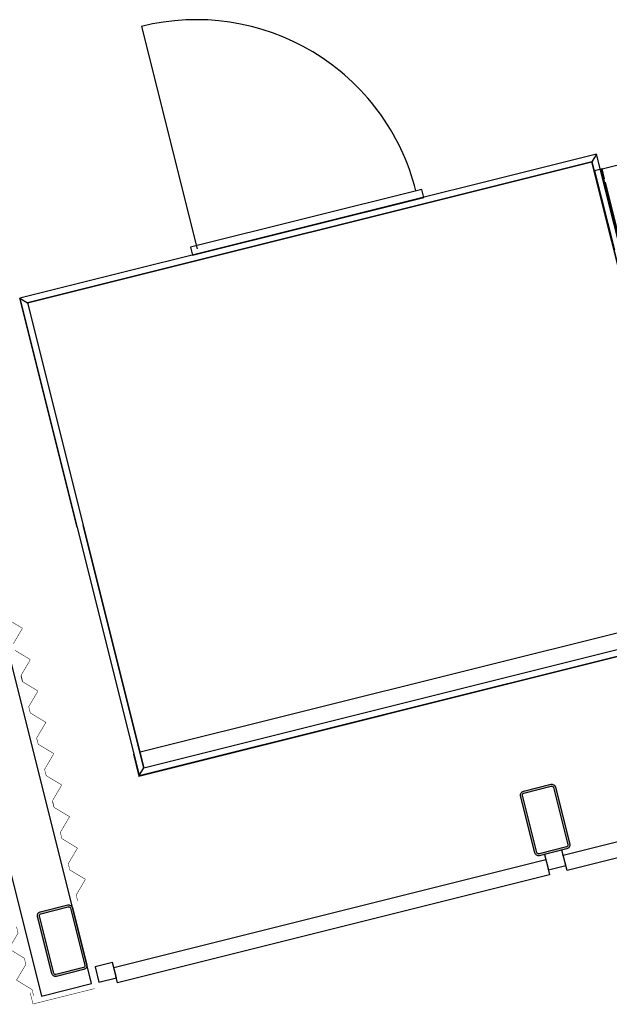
# Model space of a CAD drawing. Header units: millimetres. Extents: x 7256 to 213640, y 21030 to 164335.
# Tile 46 of 70: x 169727 to 172024, y 101067 to 104907. Entities that reach past the tile are written whole.
import ezdxf

# ---------------------------------------------------------------- set-up
doc = ezdxf.new("R2010")
doc.units = ezdxf.units.MM
doc.header["$LTSCALE"] = 100
doc.linetypes.add('HIDDEN2', pattern=[4.762499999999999, 3.175, -1.5875])
for name, color, linetype in [('AA28----_KONSTRUKTIE', 252, 'Continuous'), ('AL21----_BUITENWAND', 3, 'Continuous'), ('AL28----_KONSTRUKTIE_STAAL', 1, 'Continuous'), ('AL31----_BUITENKOZIJNEN', 1, 'Continuous'), ('AL32----_BINNENKOZIJNEN', 1, 'Continuous'), ('AL45----_PLAFONDAFWERKING', 8, 'HIDDEN2')]:
    doc.layers.add(name, color=color, linetype=linetype)

# ---------------------------------------------------------------- blocks, each defined once
blk = doc.blocks.new('72_concentratieplekken_entree_4x')
at = {"layer": 'AL32----_BINNENKOZIJNEN'}
for p, q in [((8197.471151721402, 2979.454010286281), (8414.262224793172, 2112.289813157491)), ((9969.746222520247, 2481.328649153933), (7722.896183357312, 1919.61617687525)), ((9969.746222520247, 2481.328649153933), (9951.556050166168, 2451.011696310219)), ((10434.92952210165, 620.5953265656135), (9969.746222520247, 2481.328649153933)), ((10192.75678033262, 1589.286358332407), (9969.746222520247, 2481.328649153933)), ((9951.556050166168, 2451.011696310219), (7753.213136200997, 1901.426004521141)), ((7753.213136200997, 1901.426004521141), (9951.556050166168, 2451.011696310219)), ((10404.61256925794, 638.7854989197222), (9951.556050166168, 2451.011696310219)), ((9951.556050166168, 2451.011696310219), (10168.50321773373, 1583.22296808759)), ((9288.706185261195, 2344.053496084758), (8388.413941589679, 2118.980450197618)), ((9296.467324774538, 2313.008935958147), (9288.706185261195, 2344.053496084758)), ((8396.175081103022, 2087.935890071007), (9296.467324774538, 2313.008935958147)), ((8388.415607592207, 2118.980866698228), (8396.17674710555, 2087.936306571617)), ((7722.896183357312, 1919.61617687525), (8188.079482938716, 58.88285428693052)), ((7945.906741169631, 1027.573886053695), (7722.896183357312, 1919.61617687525)), ((7722.896183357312, 1919.61617687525), (7753.213136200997, 1901.426004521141)), ((7753.213136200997, 1901.426004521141), (8206.269655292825, 89.19980713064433)), ((7753.213136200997, 1901.426004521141), (7970.160303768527, 1033.637276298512)), ((7945.906741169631, 1027.573886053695), (8188.079482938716, 58.88285428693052)), ((8206.269655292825, 89.19980713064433), (7970.160303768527, 1033.637276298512)), ((10389.57536080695, 698.9343367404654), (8191.232446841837, 149.3486449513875)), ((8186.624269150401, 56.45749805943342), (10437.35487832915, 619.1401127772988)), ((8188.079482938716, 58.88285428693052), (10434.92952210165, 620.5953265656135)), ((8206.269655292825, 89.19980713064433), (10404.61256925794, 638.7854989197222)), ((8167.221423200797, 142.3150988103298), (8165.281138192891, 141.8300275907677)), ((8165.28113548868, 141.8300384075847), (8186.624269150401, 56.45749805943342)), ((8188.079482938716, 58.88285428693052), (8206.269655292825, 89.19980713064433)), ((8186.624269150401, 56.45749805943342), (8188.079482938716, 58.88285428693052))]:
    blk.add_line(p, q, dxfattribs=at)
blk.add_arc((8411.167469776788, 2124.668831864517), 881.0924001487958, 14.03624256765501, 104.0362449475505, dxfattribs=at)
at = {"layer": 'AL45----_PLAFONDAFWERKING'}
for p, q in [((9991.331892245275, 2423.847705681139), (12271.14737322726, 2993.80153786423)), ((12280.85155486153, 2954.984808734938), (10001.03331663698, 2385.042005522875)), ((9987.451322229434, 2422.877563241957), (9962.22761712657, 2416.571637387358)), ((9991.331892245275, 2423.847705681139), (9987.451322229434, 2422.877563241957)), ((10424.01541985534, 676.6210561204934), (9987.451322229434, 2422.877563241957)), ((9987.451322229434, 2422.877563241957), (10424.01541985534, 676.6210561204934)), ((10427.89598987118, 677.5911985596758), (9991.331892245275, 2423.847705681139)), ((10001.03331663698, 2385.042005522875), (9991.331892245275, 2423.847705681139)), ((9962.22761712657, 2416.571637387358), (10398.79171475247, 670.3151302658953))]:
    blk.add_line(p, q, dxfattribs=at)

msp = doc.modelspace()

# ---------------------------------------------------------------- hatches: boundary and pattern name
at = {"layer": 'AA28----_KONSTRUKTIE'}
h = msp.add_hatch(color=256, dxfattribs=at)
h.dxf.hatch_style = 1
edge = h.paths.add_edge_path(flags=16)
edge.add_arc((171855.8481035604, 101687.8530871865), 6.999992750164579, -75.96378394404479, 14.036284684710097, ccw=False)
edge.add_line((171857.5458479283, 101681.0620959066), (171750.8846579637, 101654.3967970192))
edge.add_arc((171749.2632966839, 101661.392300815), 7.180939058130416, 195.0233501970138, 283.0491493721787, ccw=False)
edge.add_line((171742.3278002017, 101659.5309103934), (171686.5718314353, 101882.5548003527))
edge.add_arc((171693.5669894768, 101884.1762931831), 7.180631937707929, 105.0217122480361, 193.0507948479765, ccw=False)
edge.add_line((171691.7058769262, 101891.1115462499), (171798.3127503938, 101917.7632660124))
edge.add_arc((171799.9342332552, 101910.7680846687), 7.180652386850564, 15.021824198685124, 103.05067537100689, ccw=False)
edge.add_line((171806.8695024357, 101912.6292160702), (171862.6390928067, 101689.5508396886))
edge = h.paths.add_edge_path()
edge.add_arc((171855.8481035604, 101687.8530871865), 14.9999927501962, -75.96378394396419, 14.036284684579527, ccw=False)
edge.add_line((171859.4861292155, 101673.3009549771), (171752.7704556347, 101646.622035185))
edge.add_arc((171749.2632966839, 101661.3923008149), 15.18093905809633, 194.7151381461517, 283.3573574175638, ccw=False)
edge.add_line((171734.5802822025, 101657.5361373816), (171678.7970923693, 101880.6689116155))
edge.add_arc((171693.5669894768, 101884.1762931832), 15.18063193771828, 104.71400450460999, 193.3584962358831, ccw=False)
edge.add_line((171689.711194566, 101898.8590869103), (171796.4268681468, 101925.5380067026))
edge.add_arc((171799.9342332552, 101910.7680846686), 15.18065238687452, 14.714081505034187, 103.358414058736, ccw=False)
edge.add_line((171814.617041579, 101914.6239045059), (171870.4002314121, 101691.491130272))
h = msp.add_hatch(color=256, dxfattribs=at)
h.dxf.hatch_style = 1
edge = h.paths.add_edge_path(flags=16)
edge.add_arc((171855.8481035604, 101687.8530871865), 6.999992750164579, -75.96378394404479, 14.036284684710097, ccw=False)
edge.add_line((171857.5458479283, 101681.0620959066), (171750.8846579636, 101654.3967970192))
edge.add_arc((171749.2632966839, 101661.392300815), 7.180939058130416, 195.0233501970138, 283.0491493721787, ccw=False)
edge.add_line((171742.3278002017, 101659.5309103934), (171686.5718314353, 101882.5548003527))
edge.add_arc((171693.5669894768, 101884.1762931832), 7.180631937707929, 105.0217122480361, 193.0507948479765, ccw=False)
edge.add_line((171691.7058769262, 101891.1115462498), (171798.3127503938, 101917.7632660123))
edge.add_arc((171799.9342332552, 101910.7680846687), 7.180652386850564, 15.021824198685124, 103.05067537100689, ccw=False)
edge.add_line((171806.8695024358, 101912.6292160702), (171862.6390928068, 101689.5508396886))
edge = h.paths.add_edge_path()
edge.add_arc((171855.8481035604, 101687.8530871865), 14.9999927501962, -75.96378394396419, 14.036284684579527, ccw=False)
edge.add_line((171859.4861292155, 101673.3009549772), (171752.7704556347, 101646.622035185))
edge.add_arc((171749.2632966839, 101661.3923008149), 15.18093905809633, 194.7151381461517, 283.3573574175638, ccw=False)
edge.add_line((171734.5802822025, 101657.5361373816), (171678.7970923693, 101880.6689116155))
edge.add_arc((171693.5669894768, 101884.1762931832), 15.18063193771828, 104.71400450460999, 193.3584962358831, ccw=False)
edge.add_line((171689.711194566, 101898.8590869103), (171796.4268681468, 101925.5380067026))
edge.add_arc((171799.9342332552, 101910.7680846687), 15.18065238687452, 14.714081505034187, 103.358414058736, ccw=False)
edge.add_line((171814.617041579, 101914.6239045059), (171870.4002314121, 101691.491130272))
h = msp.add_hatch(color=256, dxfattribs=at)
h.dxf.hatch_style = 1
edge = h.paths.add_edge_path(flags=16)
edge.add_arc((169973.7716500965, 101217.3339839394), 6.999992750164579, -75.96378394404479, 14.036284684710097, ccw=False)
edge.add_line((169975.4693944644, 101210.5429926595), (169868.8082044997, 101183.8776937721))
edge.add_arc((169867.18684322, 101190.8731975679), 7.180939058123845, 195.0233501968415, 283.0491493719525, ccw=False)
edge.add_line((169860.2513467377, 101189.0118071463), (169804.4953779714, 101412.0356971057))
edge.add_arc((169811.4905360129, 101413.6571899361), 7.180631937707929, 105.0217122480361, 193.0507948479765, ccw=False)
edge.add_line((169809.6294234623, 101420.5924430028), (169916.2362969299, 101447.2441627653))
edge.add_arc((169917.8577797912, 101440.2489814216), 7.18065238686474, 15.021824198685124, 103.05067537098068, ccw=False)
edge.add_line((169924.7930489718, 101442.1101128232), (169980.5626393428, 101219.0317364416))
edge = h.paths.add_edge_path()
edge.add_arc((169973.7716500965, 101217.3339839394), 14.9999927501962, -75.96378394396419, 14.036284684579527, ccw=False)
edge.add_line((169977.4096757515, 101202.7818517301), (169870.6940021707, 101176.1029319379))
edge.add_arc((169867.18684322, 101190.8731975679), 15.18093905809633, 194.7151381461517, 283.3573574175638, ccw=False)
edge.add_line((169852.5038287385, 101187.0170341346), (169796.7206389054, 101410.1498083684))
edge.add_arc((169811.4905360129, 101413.6571899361), 15.18063193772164, 104.71400450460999, 193.3584962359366, ccw=False)
edge.add_line((169807.6347411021, 101428.3399836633), (169914.3504146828, 101455.0189034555))
edge.add_arc((169917.8577797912, 101440.2489814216), 15.18065238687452, 14.714081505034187, 103.358414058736, ccw=False)
edge.add_line((169932.5405881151, 101444.1048012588), (169988.3237779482, 101220.972027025))
h = msp.add_hatch(color=256, dxfattribs=at)
h.dxf.hatch_style = 1
edge = h.paths.add_edge_path(flags=16)
edge.add_arc((169973.7716500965, 101217.3339839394), 6.999992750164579, -75.96378394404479, 14.036284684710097, ccw=False)
edge.add_line((169975.4693944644, 101210.5429926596), (169868.8082044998, 101183.8776937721))
edge.add_arc((169867.18684322, 101190.8731975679), 7.180939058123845, 195.0233501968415, 283.0491493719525, ccw=False)
edge.add_line((169860.2513467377, 101189.0118071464), (169804.4953779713, 101412.0356971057))
edge.add_arc((169811.4905360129, 101413.6571899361), 7.180631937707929, 105.0217122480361, 193.0507948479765, ccw=False)
edge.add_line((169809.6294234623, 101420.5924430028), (169916.2362969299, 101447.2441627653))
edge.add_arc((169917.8577797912, 101440.2489814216), 7.18065238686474, 15.021824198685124, 103.05067537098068, ccw=False)
edge.add_line((169924.7930489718, 101442.1101128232), (169980.5626393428, 101219.0317364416))
edge = h.paths.add_edge_path()
edge.add_arc((169973.7716500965, 101217.3339839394), 14.9999927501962, -75.96378394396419, 14.036284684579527, ccw=False)
edge.add_line((169977.4096757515, 101202.7818517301), (169870.6940021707, 101176.1029319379))
edge.add_arc((169867.18684322, 101190.8731975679), 15.18093905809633, 194.7151381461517, 283.3573574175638, ccw=False)
edge.add_line((169852.5038287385, 101187.0170341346), (169796.7206389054, 101410.1498083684))
edge.add_arc((169811.4905360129, 101413.6571899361), 15.18063193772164, 104.71400450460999, 193.3584962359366, ccw=False)
edge.add_line((169807.6347411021, 101428.3399836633), (169914.3504146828, 101455.0189034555))
edge.add_arc((169917.8577797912, 101440.2489814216), 15.18065238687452, 14.714081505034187, 103.358414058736, ccw=False)
edge.add_line((169932.5405881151, 101444.1048012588), (169988.3237779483, 101220.972027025))

# ---------------------------------------------------------------- linework, layer by layer
at = {"layer": 'AL21----_BUITENWAND'}
msp.add_lwpolyline([(170006.671338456, 101148.25068393), (169522.8127590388, 103083.6849698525), (169388.7757097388, 103050.1757069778), (169430.0067666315, 102885.2514821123), (169369.8579316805, 102870.2142731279), (169812.485454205, 101099.7042120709)], close=True, dxfattribs=at)
at = {"layer": 'AL21----_BUITENWAND', "const_width": 2}
for points in [[(169702.4970291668, 102473.04255873), (169737.1710768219, 102531.8426708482, 0.4113022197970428), (169736.4813046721, 102534.57115291), (169678.0291101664, 102569.8285453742, -0.1976197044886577)], [(169738.8432355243, 102326.9090693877), (169733.1626025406, 102349.3795405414, -0.1976197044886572), (169733.3788318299, 102350.8856339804), (169768.0528794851, 102409.6857460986, 0.4113022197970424), (169767.3631073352, 102412.4142281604), (169708.9109128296, 102447.6716206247, -0.1976197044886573)], [(169861.059700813, 101838.0433044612), (169855.3790678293, 101860.5137756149, -0.1976197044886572), (169855.5952971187, 101862.0198690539), (169890.2693447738, 101920.8199811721, 0.4113022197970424), (169889.579572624, 101923.548463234), (169831.1273781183, 101958.8058556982, -0.1976197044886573), (169830.2213766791, 101960.0282443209), (169824.4972651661, 101982.6707003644, -0.1976197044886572), (169824.7134944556, 101984.1767938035), (169859.3875421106, 102042.9769059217, 0.4113022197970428), (169858.6977699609, 102045.7053879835), (169800.2455754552, 102080.9627804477, -0.1976197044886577), (169799.3395740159, 102082.1851690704), (169793.615462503, 102104.8276251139, -0.1976197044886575), (169793.8316917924, 102106.3337185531), (169828.5057394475, 102165.1338306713, 0.4113022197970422), (169827.8159672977, 102167.8623127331), (169769.363772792, 102203.1197051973, -0.1976197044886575), (169768.4577713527, 102204.34209382), (169762.7336598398, 102226.9845498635, -0.1976197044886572), (169762.9498891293, 102228.4906433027), (169797.6239367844, 102287.2907554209, 0.4113022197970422), (169796.9341646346, 102290.0192374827), (169738.4819701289, 102325.2766299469, -0.1976197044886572), (169737.5759686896, 102326.4990185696), (169731.8518571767, 102349.1414746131)], [(169953.3406160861, 101469.9377053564), (169947.6165045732, 101492.5801613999, -0.1976197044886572), (169947.8327338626, 101494.086254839), (169982.5067815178, 101552.8863669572, 0.4113022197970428), (169981.8170093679, 101555.614849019), (169923.3648148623, 101590.8722414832, -0.1976197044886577), (169922.458813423, 101592.0946301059), (169916.7347019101, 101614.7370861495, -0.1976197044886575), (169916.9509311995, 101616.2431795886), (169951.6249788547, 101675.0432917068, 0.4113022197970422), (169950.9352067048, 101677.7717737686), (169892.4830121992, 101713.0291662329, -0.1976197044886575), (169891.5770107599, 101714.2515548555), (169885.8528992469, 101736.894010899, -0.1976197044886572), (169886.0691285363, 101738.4001043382), (169920.7431761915, 101797.2002164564, 0.4113022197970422), (169920.0534040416, 101799.9286985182), (169861.601209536, 101835.1860909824, -0.1976197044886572), (169860.6952080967, 101836.4084796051), (169854.9710965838, 101859.0509356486)], [(169781.2310646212, 101099.7171933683, 0.1976197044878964), (169781.455235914, 101101.2221251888), (169775.8506485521, 101123.8944622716, 0.1976197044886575), (169774.9511081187, 101125.1216132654), (169716.6857183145, 101160.6868648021, -0.4113022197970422), (169716.0103491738, 101163.4189476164), (169750.9940993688, 101222.035327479, 0.1976197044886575), (169751.2182706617, 101223.5402592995), (169745.6136832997, 101246.2125963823, 0.1976197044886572), (169744.7141428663, 101247.4397473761), (169686.4487530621, 101283.0049989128, -0.4113022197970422), (169685.7733839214, 101285.7370817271), (169720.7571341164, 101344.3534615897, 0.1976197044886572), (169720.9813054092, 101345.8583934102), (169715.3767180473, 101368.530730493, 0.1976197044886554), (169714.4771776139, 101369.7578814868)]]:
    msp.add_lwpolyline(points, format="xyb", dxfattribs=at)
msp.add_lwpolyline([(169768.1110810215, 101112.9463631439), (169779.1961751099, 101068.6059875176), (170018.6639880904, 101128.4729407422)], dxfattribs=at)
at = {"layer": 'AL28----_KONSTRUKTIE_STAAL'}
for points in [[(171870.4002314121, 101691.491130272, -0.4142139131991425), (171859.4861292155, 101673.3009549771), (171752.7704556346, 101646.622035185, -0.4072895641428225), (171734.5802822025, 101657.5361373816), (171678.7970923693, 101880.6689116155, -0.4073011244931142), (171689.711194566, 101898.8590869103), (171796.4268681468, 101925.5380067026, -0.4073003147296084), (171814.617041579, 101914.6239045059)], [(171862.6390928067, 101689.5508396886, -0.414213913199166), (171857.5458479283, 101681.0620959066), (171750.8846579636, 101654.3967970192, -0.4041571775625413), (171742.3278002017, 101659.5309103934), (171686.5718314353, 101882.5548003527, -0.4041738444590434), (171691.7058769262, 101891.1115462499), (171798.3127503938, 101917.7632660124, -0.4041726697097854), (171806.8695024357, 101912.6292160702)], [(169988.3237779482, 101220.972027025, -0.4142139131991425), (169977.4096757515, 101202.7818517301), (169870.6940021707, 101176.1029319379, -0.4072895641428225), (169852.5038287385, 101187.0170341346), (169796.7206389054, 101410.1498083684, -0.4073011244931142), (169807.6347411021, 101428.3399836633), (169914.3504146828, 101455.0189034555, -0.4073003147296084), (169932.5405881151, 101444.1048012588)], [(169980.5626393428, 101219.0317364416, -0.414213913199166), (169975.4693944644, 101210.5429926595), (169868.8082044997, 101183.8776937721, -0.4041571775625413), (169860.2513467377, 101189.0118071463), (169804.4953779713, 101412.0356971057, -0.4041738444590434), (169809.6294234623, 101420.5924430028), (169916.2362969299, 101447.2441627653, -0.4041726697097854), (169924.7930489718, 101442.1101128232)]]:
    msp.add_lwpolyline(points, format="xyb", close=True, dxfattribs=at)
at = {"layer": 'AL31----_BUITENKOZIJNEN'}
for points in [[(171859.9712029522, 101588.8985419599), (171844.9339940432, 101649.0473769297), (173659.0732229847, 102102.5822078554), (173674.1104318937, 102042.4333728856)], [(171772.1733074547, 101651.4727483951), (171787.2105169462, 101591.3239135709), (171855.1204868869, 101608.3014069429), (171840.0832773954, 101668.450241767)], [(170108.8367409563, 101151.1149372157), (170093.7995320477, 101211.2637721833), (171777.024016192, 101632.0699152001), (171792.0612251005, 101571.9210802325)], [(170021.0388479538, 101213.6891336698), (170036.0760574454, 101153.5402988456), (170103.986027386, 101170.5177922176), (170088.9488178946, 101230.6666270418)]]:
    msp.add_lwpolyline(points, close=True, dxfattribs=at)

# ---------------------------------------------------------------- block references
msp.add_blockref('72_concentratieplekken_entree_4x', (162004.8956943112, 101900.7736133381))

doc.saveas('drawing.dxf')
